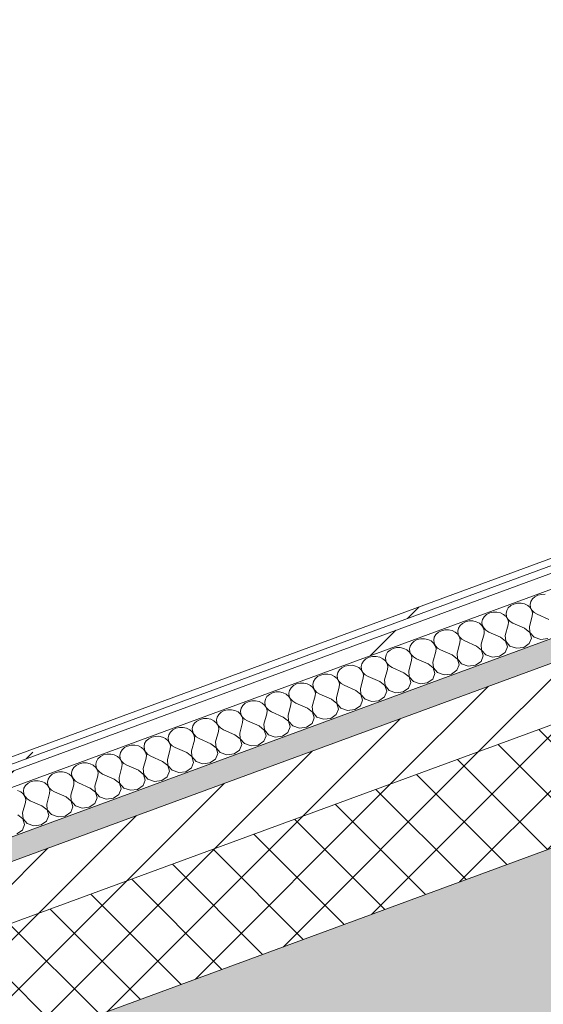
# Model space of a CAD drawing. Header units: millimetres. Extents: x -8337 to 19291, y 9509 to 21675.
# Tile 142 of 163: x 10056 to 10455, y 15941 to 16691. Entities that reach past the tile are written whole.
import ezdxf

# ---------------------------------------------------------------- set-up
doc = ezdxf.new("R2010")
doc.units = ezdxf.units.MM
doc.header["$MEASUREMENT"] = 0
doc.linetypes.add('Wipeout_Contour', pattern=[1000, 0, -1000])
doc.layers.add('12_FAÇ_Façana', color=7, linetype='Continuous')
doc.layers.add('Nuevo_08_E_Envans secs', color=7, linetype='Continuous')
for name, color, linetype, lineweight, true_color in [('12_FAÇ_Façana_Pluma_Nº__102', 7, 'Continuous', 5, 0xcccccc), ('12_FAÇ_Façana_Pluma_Nº__174', 7, 'Continuous', 13, 0xe4ad2c), ('12_FAÇ_Façana_Pluma_Nº__176', 7, 'Continuous', 15, 0x93a0c6), ('Nuevo_08_E_Envans secs_Pluma_Nº__102', 7, 'Continuous', 5, 0xcccccc), ('Nuevo_08_E_Envans secs_Pluma_Nº__171', 171, 'Continuous', 13, 0xaaaaff), ('Nuevo_08_E_Envans secs_Pluma_Nº__177', 7, 'Continuous', 15, 0xf7e046)]:
    doc.layers.add(name, color=color, linetype=linetype, lineweight=lineweight, true_color=true_color)
for name, color, linetype, lineweight in [('12_FAÇ_Façana_Pluma_Nº__2', 8, 'Continuous', 5), ('12_FAÇ_Façana_Pluma_Nº__7', 7, 'Continuous', 5), ('Nuevo_08_E_Envans secs_Pluma_Nº__1', 7, 'Continuous', 5)]:
    doc.layers.add(name, color=color, linetype=linetype, lineweight=lineweight)
pattern_1 = [(45, (0, 0), (-183.8478, 183.8478), [195, -65]), (45, (7e-14, 183.85), (-183.8478, 183.8478), [195, -65])]

# ---------------------------------------------------------------- blocks, each defined once
blk = doc.blocks.new('Elem Sección_40_1')
at = {"layer": '12_FAÇ_Façana_Pluma_Nº__102', "linetype": 'Continuous', "lineweight": 0, "true_color": 0xe5e5e5}
blk.add_hatch(color=254, dxfattribs=at).paths.add_polyline_path([(8440.8, 15316.98), (8506.81, 15200.22), (11746.65, 16391), (11729.04, 16422.14), (11684.88, 16405.91), (11636.48, 16491.53)])
at = {"layer": '12_FAÇ_Façana_Pluma_Nº__174', "linetype": 'Continuous', "lineweight": 13, "true_color": 0xe4ad2c}
h = blk.add_hatch(dxfattribs=at)
h.set_pattern_fill('SATE_Aislamiento_0001', color=42, style=0, pattern_type=2)
h.set_pattern_definition([(45, (0, 0), (-21.213203, 21.213203), []), (135, (0, 0), (21.213203, 21.213203), [])])
h.paths.add_polyline_path([(8396.8, 15394.81), (8440.8, 15316.98), (11636.48, 16491.53), (11592.47, 16569.37)])
at = {"layer": '12_FAÇ_Façana_Pluma_Nº__176', "linetype": 'Continuous', "lineweight": 0, "true_color": 0x495063}
blk.add_hatch(color=251, dxfattribs=at).paths.add_polyline_path([(11561.67, 16623.86), (8365.99, 15449.3), (8374.79, 15433.73), (11570.47, 16608.29)])
at = {"layer": '12_FAÇ_Façana_Pluma_Nº__2', "linetype": 'Continuous', "lineweight": 5}
h = blk.add_hatch(dxfattribs=at)
h.set_pattern_fill('Ceramic_0001', color=8, style=0, pattern_type=2)
h.set_pattern_definition([(45, (0, 0), (-21.213203, 21.213203), [])])
h.paths.add_polyline_path([(8374.79, 15433.73), (8396.8, 15394.81), (11592.47, 16569.37), (11570.47, 16608.29)])
at = {"layer": '12_FAÇ_Façana_Pluma_Nº__7', "color": 7, "linetype": 'Continuous', "lineweight": 5}
for p, q in [((11570.47, 16608.29), (8374.79, 15433.73)), ((11592.47, 16569.37), (8396.8, 15394.81)), ((11636.48, 16491.53), (8440.8, 15316.98))]:
    blk.add_line(p, q, dxfattribs=at)
blk = doc.blocks.new('*X191')
at = {"layer": 'Nuevo_08_E_Envans secs_Pluma_Nº__102', "color": 254, "linetype": 'Continuous', "lineweight": 5, "true_color": 0xcccccc}
for p, q in [((10445.38, 16247.36), (10444.89, 16245.15)), ((10446.59, 16249.39), (10445.38, 16247.36)), ((10448.45, 16251.07), (10446.59, 16249.39)), ((10450.8, 16252.27), (10448.45, 16251.07)), ((10453.47, 16252.91), (10450.8, 16252.27)), ((10456.26, 16252.94), (10453.47, 16252.91)), ((10416.69, 16239.39), (10414.01, 16238.75)), ((10419.47, 16239.42), (10416.69, 16239.39)), ((10422.17, 16238.83), (10419.47, 16239.42)), ((10426.98, 16240.6), (10426.5, 16238.39)), ((10428.2, 16242.63), (10426.98, 16240.6)), ((10430.05, 16244.31), (10428.2, 16242.63)), ((10432.41, 16245.51), (10430.05, 16244.31)), ((10435.08, 16246.15), (10432.41, 16245.51)), ((10437.87, 16246.18), (10435.08, 16246.15)), ((10440.56, 16245.59), (10437.87, 16246.18)), ((10442.95, 16244.44), (10440.56, 16245.59)), ((10444.86, 16242.8), (10442.95, 16244.44)), ((10446.13, 16240.8), (10444.86, 16242.8)), ((10444.89, 16245.15), (10445.18, 16242.91)), ((10445.18, 16242.91), (10446.21, 16240.83)), ((10446.69, 16238.6), (10446.13, 16240.8)), ((10446.21, 16240.83), (10447.91, 16239.05)), ((10447.91, 16239.05), (10450.15, 16237.71)), ((10395.62, 16231.99), (10393.27, 16230.78)), ((10398.29, 16232.63), (10395.62, 16231.99)), ((10401.08, 16232.66), (10398.29, 16232.63)), ((10403.77, 16232.07), (10401.08, 16232.66)), ((10406.16, 16230.92), (10403.77, 16232.07)), ((10408.59, 16233.84), (10408.1, 16231.63)), ((10408.1, 16231.63), (10408.39, 16229.39)), ((10409.8, 16235.87), (10408.59, 16233.84)), ((10411.66, 16237.54), (10409.8, 16235.87)), ((10414.01, 16238.75), (10411.66, 16237.54)), ((10424.56, 16237.68), (10422.17, 16238.83)), ((10426.46, 16236.04), (10424.56, 16237.68)), ((10427.74, 16234.04), (10426.46, 16236.04)), ((10426.5, 16238.39), (10426.78, 16236.15)), ((10426.78, 16236.15), (10427.81, 16234.07)), ((10428.29, 16231.84), (10427.74, 16234.04)), ((10427.81, 16234.07), (10429.51, 16232.28)), ((10428.08, 16229.59), (10428.29, 16231.84)), ((10429.51, 16232.28), (10431.75, 16230.95)), ((10444.3, 16228.4), (10446.47, 16236.35)), ((10446.47, 16236.35), (10446.69, 16238.6)), ((10459.02, 16233.8), (10450.15, 16237.71)), ((10374.87, 16224.02), (10373.02, 16222.35)), ((10377.23, 16225.23), (10374.87, 16224.02)), ((10379.9, 16225.87), (10377.23, 16225.23)), ((10382.69, 16225.9), (10379.9, 16225.87)), ((10385.38, 16225.31), (10382.69, 16225.9)), ((10387.77, 16224.16), (10385.38, 16225.31)), ((10389.67, 16222.52), (10387.77, 16224.16)), ((10390.19, 16227.08), (10389.71, 16224.87)), ((10389.71, 16224.87), (10389.99, 16222.63)), ((10391.41, 16229.11), (10390.19, 16227.08)), ((10393.27, 16230.78), (10391.41, 16229.11)), ((10408.07, 16229.28), (10406.16, 16230.92)), ((10409.35, 16227.28), (10408.07, 16229.28)), ((10408.39, 16229.39), (10409.42, 16227.31)), ((10409.9, 16225.07), (10409.35, 16227.28)), ((10409.42, 16227.31), (10411.12, 16225.52)), ((10409.68, 16222.83), (10409.9, 16225.07)), ((10411.12, 16225.52), (10413.36, 16224.19)), ((10422.23, 16220.28), (10413.36, 16224.19)), ((10425.91, 16221.64), (10428.08, 16229.59)), ((10440.63, 16227.04), (10431.75, 16230.95)), ((10444.57, 16223.92), (10440.63, 16227.04)), ((10444.3, 16228.4), (10444.64, 16223.95)), ((10445.88, 16219.6), (10444.57, 16223.92)), ((10444.64, 16223.95), (10447.82, 16220.31)), ((10356.48, 16217.26), (10354.62, 16215.58)), ((10358.83, 16218.47), (10356.48, 16217.26)), ((10361.5, 16219.11), (10358.83, 16218.47)), ((10364.29, 16219.14), (10361.5, 16219.11)), ((10366.98, 16218.55), (10364.29, 16219.14)), ((10369.37, 16217.39), (10366.98, 16218.55)), ((10371.28, 16215.75), (10369.37, 16217.39)), ((10371.8, 16220.32), (10371.32, 16218.11)), ((10371.32, 16218.11), (10371.6, 16215.87)), ((10373.02, 16222.35), (10371.8, 16220.32)), ((10390.95, 16220.52), (10389.67, 16222.52)), ((10389.99, 16222.63), (10391.03, 16220.54)), ((10391.5, 16218.31), (10390.95, 16220.52)), ((10391.03, 16220.54), (10392.73, 16218.76)), ((10391.29, 16216.07), (10391.5, 16218.31)), ((10392.73, 16218.76), (10394.97, 16217.42)), ((10403.84, 16213.52), (10394.97, 16217.42)), ((10407.52, 16214.87), (10409.68, 16222.83)), ((10426.17, 16217.16), (10422.23, 16220.28)), ((10425.91, 16221.64), (10426.25, 16217.19)), ((10427.49, 16212.84), (10426.17, 16217.16)), ((10426.25, 16217.19), (10429.43, 16213.55)), ((10444.18, 16215.36), (10445.88, 16219.6)), ((10447.82, 16220.31), (10452.91, 16218.57)), ((10452.91, 16218.57), (10458.37, 16219.24)), ((10338.08, 16210.5), (10336.23, 16208.82)), ((10340.44, 16211.71), (10338.08, 16210.5)), ((10343.11, 16212.35), (10340.44, 16211.71)), ((10345.9, 16212.38), (10343.11, 16212.35)), ((10348.59, 16211.79), (10345.9, 16212.38)), ((10350.98, 16210.63), (10348.59, 16211.79)), ((10352.89, 16208.99), (10350.98, 16210.63)), ((10354.16, 16207), (10352.89, 16208.99)), ((10353.41, 16213.56), (10352.92, 16211.35)), ((10352.92, 16211.35), (10353.21, 16209.11)), ((10353.21, 16209.11), (10354.24, 16207.02)), ((10354.62, 16215.58), (10353.41, 16213.56)), ((10370.73, 16201.35), (10372.89, 16209.31)), ((10372.56, 16213.76), (10371.28, 16215.75)), ((10371.6, 16215.87), (10372.63, 16213.78)), ((10373.11, 16211.55), (10372.56, 16213.76)), ((10372.63, 16213.78), (10374.33, 16212)), ((10372.89, 16209.31), (10373.11, 16211.55)), ((10374.33, 16212), (10376.57, 16210.66)), ((10385.44, 16206.76), (10376.57, 16210.66)), ((10389.12, 16208.11), (10391.29, 16216.07)), ((10407.78, 16210.4), (10403.84, 16213.52)), ((10407.52, 16214.87), (10407.85, 16210.43)), ((10409.1, 16206.08), (10407.78, 16210.4)), ((10407.85, 16210.43), (10411.04, 16206.79)), ((10425.79, 16208.6), (10427.49, 16212.84)), ((10429.43, 16213.55), (10434.51, 16211.81)), ((10434.51, 16211.81), (10439.97, 16212.48)), ((10439.97, 16212.48), (10444.18, 16215.36)), ((10317.83, 16202.06), (10316.62, 16200.04)), ((10319.69, 16203.74), (10317.83, 16202.06)), ((10322.04, 16204.95), (10319.69, 16203.74)), ((10324.72, 16205.59), (10322.04, 16204.95)), ((10327.5, 16205.62), (10324.72, 16205.59)), ((10330.2, 16205.03), (10327.5, 16205.62)), ((10332.59, 16203.87), (10330.2, 16205.03)), ((10334.49, 16202.23), (10332.59, 16203.87)), ((10335.77, 16200.24), (10334.49, 16202.23)), ((10335.01, 16206.8), (10334.53, 16204.59)), ((10334.53, 16204.59), (10334.81, 16202.35)), ((10334.81, 16202.35), (10335.85, 16200.26)), ((10336.23, 16208.82), (10335.01, 16206.8)), ((10352.34, 16194.59), (10354.5, 16202.55)), ((10354.72, 16204.79), (10354.16, 16207)), ((10354.24, 16207.02), (10355.94, 16205.24)), ((10354.5, 16202.55), (10354.72, 16204.79)), ((10355.94, 16205.24), (10358.18, 16203.9)), ((10367.05, 16200), (10358.18, 16203.9)), ((10389.38, 16203.64), (10385.44, 16206.76)), ((10389.12, 16208.11), (10389.46, 16203.67)), ((10390.7, 16199.32), (10389.38, 16203.64)), ((10389.46, 16203.67), (10392.64, 16200.03)), ((10403.19, 16198.96), (10407.4, 16201.84)), ((10407.4, 16201.84), (10409.1, 16206.08)), ((10411.04, 16206.79), (10416.12, 16205.05)), ((10416.12, 16205.05), (10421.58, 16205.72)), ((10421.58, 16205.72), (10425.79, 16208.6)), ((10299.44, 16195.3), (10298.22, 16193.28)), ((10301.3, 16196.98), (10299.44, 16195.3)), ((10303.65, 16198.19), (10301.3, 16196.98)), ((10306.32, 16198.83), (10303.65, 16198.19)), ((10309.11, 16198.86), (10306.32, 16198.83)), ((10311.8, 16198.27), (10309.11, 16198.86)), ((10314.19, 16197.11), (10311.8, 16198.27)), ((10316.1, 16195.47), (10314.19, 16197.11)), ((10317.38, 16193.48), (10316.1, 16195.47)), ((10316.62, 16200.04), (10316.13, 16197.83)), ((10316.13, 16197.83), (10316.42, 16195.59)), ((10316.42, 16195.59), (10317.45, 16193.5)), ((10333.94, 16187.83), (10336.11, 16195.79)), ((10336.32, 16198.03), (10335.77, 16200.24)), ((10335.85, 16200.26), (10337.55, 16198.48)), ((10336.11, 16195.79), (10336.32, 16198.03)), ((10337.55, 16198.48), (10339.79, 16197.14)), ((10348.66, 16193.24), (10339.79, 16197.14)), ((10352.34, 16194.59), (10352.67, 16190.15)), ((10370.99, 16196.88), (10367.05, 16200)), ((10370.73, 16201.35), (10371.07, 16196.91)), ((10372.31, 16192.56), (10370.99, 16196.88)), ((10371.07, 16196.91), (10374.25, 16193.27)), ((10384.79, 16192.2), (10389, 16195.08)), ((10389, 16195.08), (10390.7, 16199.32)), ((10392.64, 16200.03), (10397.72, 16198.29)), ((10397.72, 16198.29), (10403.19, 16198.96)), ((10279.83, 16186.52), (10279.35, 16184.31)), ((10281.05, 16188.54), (10279.83, 16186.52)), ((10282.9, 16190.22), (10281.05, 16188.54)), ((10285.26, 16191.43), (10282.9, 16190.22)), ((10287.93, 16192.07), (10285.26, 16191.43)), ((10290.72, 16192.1), (10287.93, 16192.07)), ((10293.41, 16191.51), (10290.72, 16192.1)), ((10295.8, 16190.35), (10293.41, 16191.51)), ((10297.71, 16188.71), (10295.8, 16190.35)), ((10298.98, 16186.71), (10297.71, 16188.71)), ((10298.22, 16193.28), (10297.74, 16191.07)), ((10297.74, 16191.07), (10298.03, 16188.83)), ((10298.03, 16188.83), (10299.06, 16186.74)), ((10299.54, 16184.51), (10298.98, 16186.71)), ((10299.06, 16186.74), (10300.76, 16184.96)), ((10315.55, 16181.07), (10317.71, 16189.03)), ((10317.93, 16191.27), (10317.38, 16193.48)), ((10317.45, 16193.5), (10319.15, 16191.72)), ((10317.71, 16189.03), (10317.93, 16191.27)), ((10319.15, 16191.72), (10321.39, 16190.38)), ((10330.26, 16186.48), (10321.39, 16190.38)), ((10334.2, 16183.36), (10330.26, 16186.48)), ((10333.94, 16187.83), (10334.28, 16183.39)), ((10352.6, 16190.12), (10348.66, 16193.24)), ((10353.91, 16185.8), (10352.6, 16190.12)), ((10352.67, 16190.15), (10355.86, 16186.51)), ((10355.86, 16186.51), (10360.94, 16184.77)), ((10366.4, 16185.44), (10370.61, 16188.32)), ((10370.61, 16188.32), (10372.31, 16192.56)), ((10374.25, 16193.27), (10379.33, 16191.53)), ((10379.33, 16191.53), (10384.79, 16192.2)), ((10261.44, 16179.76), (10260.95, 16177.55)), ((10262.65, 16181.78), (10261.44, 16179.76)), ((10264.51, 16183.46), (10262.65, 16181.78)), ((10266.86, 16184.67), (10264.51, 16183.46)), ((10269.54, 16185.31), (10266.86, 16184.67)), ((10272.32, 16185.34), (10269.54, 16185.31)), ((10275.02, 16184.75), (10272.32, 16185.34)), ((10277.41, 16183.59), (10275.02, 16184.75)), ((10279.31, 16181.95), (10277.41, 16183.59)), ((10280.59, 16179.95), (10279.31, 16181.95)), ((10279.35, 16184.31), (10279.63, 16182.07)), ((10279.63, 16182.07), (10280.66, 16179.98)), ((10281.14, 16177.75), (10280.59, 16179.95)), ((10280.66, 16179.98), (10282.36, 16178.2)), ((10297.15, 16174.31), (10299.32, 16182.27)), ((10299.32, 16182.27), (10299.54, 16184.51)), ((10300.76, 16184.96), (10303, 16183.62)), ((10311.87, 16179.72), (10303, 16183.62)), ((10315.81, 16176.6), (10311.87, 16179.72)), ((10315.55, 16181.07), (10315.88, 16176.63)), ((10333.82, 16174.8), (10335.52, 16179.04)), ((10335.52, 16179.04), (10334.2, 16183.36)), ((10334.28, 16183.39), (10337.46, 16179.75)), ((10337.46, 16179.75), (10342.54, 16178.01)), ((10348, 16178.68), (10352.21, 16181.56)), ((10352.21, 16181.56), (10353.91, 16185.8)), ((10360.94, 16184.77), (10366.4, 16185.44)), ((10232.75, 16171.79), (10230.07, 16171.15)), ((10235.54, 16171.82), (10232.75, 16171.79)), ((10238.23, 16171.23), (10235.54, 16171.82)), ((10243.04, 16173), (10242.56, 16170.78)), ((10244.26, 16175.02), (10243.04, 16173)), ((10246.12, 16176.7), (10244.26, 16175.02)), ((10248.47, 16177.91), (10246.12, 16176.7)), ((10251.14, 16178.55), (10248.47, 16177.91)), ((10253.93, 16178.58), (10251.14, 16178.55)), ((10256.62, 16177.99), (10253.93, 16178.58)), ((10259.01, 16176.83), (10256.62, 16177.99)), ((10260.92, 16175.19), (10259.01, 16176.83)), ((10262.2, 16173.19), (10260.92, 16175.19)), ((10260.95, 16177.55), (10261.24, 16175.31)), ((10261.24, 16175.31), (10262.27, 16173.22)), ((10262.75, 16170.99), (10262.2, 16173.19)), ((10262.27, 16173.22), (10263.97, 16171.44)), ((10263.97, 16171.44), (10266.21, 16170.1)), ((10278.76, 16167.55), (10280.93, 16175.51)), ((10280.93, 16175.51), (10281.14, 16177.75)), ((10282.36, 16178.2), (10284.6, 16176.86)), ((10293.48, 16172.96), (10284.6, 16176.86)), ((10297.42, 16169.84), (10293.48, 16172.96)), ((10297.15, 16174.31), (10297.49, 16169.87)), ((10315.43, 16168.04), (10317.13, 16172.28)), ((10317.13, 16172.28), (10315.81, 16176.6)), ((10315.88, 16176.63), (10319.07, 16172.99)), ((10319.07, 16172.99), (10324.15, 16171.25)), ((10324.15, 16171.25), (10329.61, 16171.91)), ((10329.61, 16171.91), (10333.82, 16174.8)), ((10342.54, 16178.01), (10348, 16178.68)), ((10211.68, 16164.38), (10209.33, 16163.18)), ((10214.35, 16165.03), (10211.68, 16164.38)), ((10217.14, 16165.05), (10214.35, 16165.03)), ((10219.83, 16164.47), (10217.14, 16165.05)), ((10222.22, 16163.31), (10219.83, 16164.47)), ((10224.65, 16166.24), (10224.17, 16164.02)), ((10224.17, 16164.02), (10224.45, 16161.79)), ((10225.87, 16168.26), (10224.65, 16166.24)), ((10227.72, 16169.94), (10225.87, 16168.26)), ((10230.07, 16171.15), (10227.72, 16169.94)), ((10240.62, 16170.07), (10238.23, 16171.23)), ((10242.52, 16168.43), (10240.62, 16170.07)), ((10243.8, 16166.43), (10242.52, 16168.43)), ((10242.56, 16170.78), (10242.84, 16168.55)), ((10242.84, 16168.55), (10243.88, 16166.46)), ((10244.35, 16164.23), (10243.8, 16166.43)), ((10243.88, 16166.46), (10245.58, 16164.68)), ((10244.14, 16161.99), (10244.35, 16164.23)), ((10245.58, 16164.68), (10247.82, 16163.34)), ((10260.37, 16160.79), (10262.53, 16168.75)), ((10262.53, 16168.75), (10262.75, 16170.99)), ((10275.08, 16166.2), (10266.21, 16170.1)), ((10279.02, 16163.08), (10275.08, 16166.2)), ((10278.76, 16167.55), (10279.1, 16163.11)), ((10297.03, 16161.28), (10298.73, 16165.52)), ((10298.73, 16165.52), (10297.42, 16169.84)), ((10297.49, 16169.87), (10300.67, 16166.23)), ((10300.67, 16166.23), (10305.76, 16164.48)), ((10305.76, 16164.48), (10311.22, 16165.15)), ((10311.22, 16165.15), (10315.43, 16168.04)), ((10190.93, 16156.42), (10189.08, 16154.74)), ((10193.29, 16157.62), (10190.93, 16156.42)), ((10195.96, 16158.27), (10193.29, 16157.62)), ((10198.75, 16158.29), (10195.96, 16158.27)), ((10201.44, 16157.71), (10198.75, 16158.29)), ((10203.83, 16156.55), (10201.44, 16157.71)), ((10205.74, 16154.91), (10203.83, 16156.55)), ((10206.26, 16159.48), (10205.77, 16157.26)), ((10205.77, 16157.26), (10206.06, 16155.03)), ((10207.47, 16161.5), (10206.26, 16159.48)), ((10209.33, 16163.18), (10207.47, 16161.5)), ((10224.13, 16161.67), (10222.22, 16163.31)), ((10225.41, 16159.67), (10224.13, 16161.67)), ((10224.45, 16161.79), (10225.48, 16159.7)), ((10225.96, 16157.47), (10225.41, 16159.67)), ((10225.48, 16159.7), (10227.18, 16157.92)), ((10225.74, 16155.23), (10225.96, 16157.47)), ((10227.18, 16157.92), (10229.42, 16156.58)), ((10238.29, 16152.68), (10229.42, 16156.58)), ((10241.97, 16154.03), (10244.14, 16161.99)), ((10256.69, 16159.44), (10247.82, 16163.34)), ((10260.63, 16156.32), (10256.69, 16159.44)), ((10260.37, 16160.79), (10260.7, 16156.35)), ((10278.64, 16154.52), (10280.34, 16158.75)), ((10280.34, 16158.75), (10279.02, 16163.08)), ((10279.1, 16163.11), (10282.28, 16159.47)), ((10282.28, 16159.47), (10287.36, 16157.72)), ((10287.36, 16157.72), (10292.82, 16158.39)), ((10292.82, 16158.39), (10297.03, 16161.28)), ((10172.54, 16149.66), (10170.68, 16147.98)), ((10174.89, 16150.86), (10172.54, 16149.66)), ((10177.57, 16151.51), (10174.89, 16150.86)), ((10180.35, 16151.53), (10177.57, 16151.51)), ((10183.05, 16150.95), (10180.35, 16151.53)), ((10185.44, 16149.79), (10183.05, 16150.95)), ((10187.34, 16148.15), (10185.44, 16149.79)), ((10187.86, 16152.72), (10187.38, 16150.5)), ((10187.38, 16150.5), (10187.66, 16148.27)), ((10189.08, 16154.74), (10187.86, 16152.72)), ((10207.01, 16152.91), (10205.74, 16154.91)), ((10206.06, 16155.03), (10207.09, 16152.94)), ((10207.57, 16150.71), (10207.01, 16152.91)), ((10207.09, 16152.94), (10208.79, 16151.16)), ((10207.35, 16148.47), (10207.57, 16150.71)), ((10208.79, 16151.16), (10211.03, 16149.82)), ((10219.9, 16145.92), (10211.03, 16149.82)), ((10223.58, 16147.27), (10225.74, 16155.23)), ((10242.23, 16149.56), (10238.29, 16152.68)), ((10241.97, 16154.03), (10242.31, 16149.59)), ((10243.55, 16145.23), (10242.23, 16149.56)), ((10242.31, 16149.59), (10245.49, 16145.95)), ((10260.24, 16147.76), (10261.94, 16151.99)), ((10261.94, 16151.99), (10260.63, 16156.32)), ((10260.7, 16156.35), (10263.89, 16152.71)), ((10263.89, 16152.71), (10268.97, 16150.96)), ((10268.97, 16150.96), (10274.43, 16151.63)), ((10274.43, 16151.63), (10278.64, 16154.52)), ((10154.15, 16142.9), (10152.29, 16141.22)), ((10156.5, 16144.1), (10154.15, 16142.9)), ((10159.17, 16144.74), (10156.5, 16144.1)), ((10161.96, 16144.77), (10159.17, 16144.74)), ((10164.65, 16144.19), (10161.96, 16144.77)), ((10167.04, 16143.03), (10164.65, 16144.19)), ((10168.95, 16141.39), (10167.04, 16143.03)), ((10170.23, 16139.39), (10168.95, 16141.39)), ((10169.47, 16145.96), (10168.98, 16143.74)), ((10168.98, 16143.74), (10169.27, 16141.51)), ((10169.27, 16141.51), (10170.3, 16139.42)), ((10170.68, 16147.98), (10169.47, 16145.96)), ((10186.79, 16133.75), (10188.96, 16141.71)), ((10188.62, 16146.15), (10187.34, 16148.15)), ((10187.66, 16148.27), (10188.69, 16146.18)), ((10189.17, 16143.95), (10188.62, 16146.15)), ((10188.69, 16146.18), (10190.4, 16144.4)), ((10188.96, 16141.71), (10189.17, 16143.95)), ((10190.4, 16144.4), (10192.64, 16143.06)), ((10201.51, 16139.16), (10192.64, 16143.06)), ((10205.18, 16140.51), (10207.35, 16148.47)), ((10223.84, 16142.8), (10219.9, 16145.92)), ((10223.58, 16147.27), (10223.91, 16142.82)), ((10225.16, 16138.47), (10223.84, 16142.8)), ((10223.91, 16142.82), (10227.1, 16139.19)), ((10241.85, 16141), (10243.55, 16145.23)), ((10245.49, 16145.95), (10250.57, 16144.2)), ((10250.57, 16144.2), (10256.04, 16144.87)), ((10256.04, 16144.87), (10260.24, 16147.76)), ((10133.9, 16134.46), (10132.68, 16132.44)), ((10135.75, 16136.14), (10133.9, 16134.46)), ((10138.11, 16137.34), (10135.75, 16136.14)), ((10140.78, 16137.98), (10138.11, 16137.34)), ((10143.57, 16138.01), (10140.78, 16137.98)), ((10146.26, 16137.43), (10143.57, 16138.01)), ((10148.65, 16136.27), (10146.26, 16137.43)), ((10150.56, 16134.63), (10148.65, 16136.27)), ((10151.83, 16132.63), (10150.56, 16134.63)), ((10151.07, 16139.2), (10150.59, 16136.98)), ((10150.59, 16136.98), (10150.88, 16134.75)), ((10150.88, 16134.75), (10151.91, 16132.66)), ((10152.29, 16141.22), (10151.07, 16139.2)), ((10168.4, 16126.99), (10170.56, 16134.95)), ((10170.78, 16137.19), (10170.23, 16139.39)), ((10170.3, 16139.42), (10172, 16137.64)), ((10170.56, 16134.95), (10170.78, 16137.19)), ((10172, 16137.64), (10174.24, 16136.3)), ((10183.11, 16132.4), (10174.24, 16136.3)), ((10205.45, 16136.04), (10201.51, 16139.16)), ((10205.18, 16140.51), (10205.52, 16136.06)), ((10206.76, 16131.71), (10205.45, 16136.04)), ((10205.52, 16136.06), (10208.71, 16132.43)), ((10219.25, 16131.35), (10223.46, 16134.24)), ((10223.46, 16134.24), (10225.16, 16138.47)), ((10227.1, 16139.19), (10232.18, 16137.44)), ((10232.18, 16137.44), (10237.64, 16138.11)), ((10237.64, 16138.11), (10241.85, 16141)), ((10115.5, 16127.7), (10114.29, 16125.67)), ((10117.36, 16129.38), (10115.5, 16127.7)), ((10119.71, 16130.58), (10117.36, 16129.38)), ((10122.38, 16131.22), (10119.71, 16130.58)), ((10125.17, 16131.25), (10122.38, 16131.22)), ((10127.86, 16130.67), (10125.17, 16131.25)), ((10130.25, 16129.51), (10127.86, 16130.67)), ((10132.16, 16127.87), (10130.25, 16129.51)), ((10133.44, 16125.87), (10132.16, 16127.87)), ((10132.68, 16132.44), (10132.2, 16130.22)), ((10132.2, 16130.22), (10132.48, 16127.99)), ((10132.48, 16127.99), (10133.51, 16125.9)), ((10150, 16120.23), (10152.17, 16128.19)), ((10152.38, 16130.43), (10151.83, 16132.63)), ((10151.91, 16132.66), (10153.61, 16130.88)), ((10152.17, 16128.19), (10152.38, 16130.43)), ((10153.61, 16130.88), (10155.85, 16129.54)), ((10164.72, 16125.64), (10155.85, 16129.54)), ((10168.4, 16126.99), (10168.73, 16122.54)), ((10187.05, 16129.28), (10183.11, 16132.4)), ((10186.79, 16133.75), (10187.13, 16129.3)), ((10188.37, 16124.95), (10187.05, 16129.28)), ((10187.13, 16129.3), (10190.31, 16125.67)), ((10200.85, 16124.59), (10205.06, 16127.48)), ((10205.06, 16127.48), (10206.76, 16131.71)), ((10208.71, 16132.43), (10213.79, 16130.68)), ((10213.79, 16130.68), (10219.25, 16131.35)), ((10095.89, 16118.91), (10095.41, 16116.7)), ((10097.11, 16120.94), (10095.89, 16118.91)), ((10098.96, 16122.62), (10097.11, 16120.94)), ((10101.32, 16123.82), (10098.96, 16122.62)), ((10103.99, 16124.46), (10101.32, 16123.82)), ((10106.78, 16124.49), (10103.99, 16124.46)), ((10109.47, 16123.9), (10106.78, 16124.49)), ((10111.86, 16122.75), (10109.47, 16123.9)), ((10113.77, 16121.11), (10111.86, 16122.75)), ((10115.05, 16119.11), (10113.77, 16121.11)), ((10114.29, 16125.67), (10113.8, 16123.46)), ((10113.8, 16123.46), (10114.09, 16121.22)), ((10114.09, 16121.22), (10115.12, 16119.14)), ((10115.6, 16116.91), (10115.05, 16119.11)), ((10115.12, 16119.14), (10116.82, 16117.36)), ((10131.61, 16113.47), (10133.78, 16121.43)), ((10133.99, 16123.67), (10133.44, 16125.87)), ((10133.51, 16125.9), (10135.21, 16124.12)), ((10133.78, 16121.43), (10133.99, 16123.67)), ((10135.21, 16124.12), (10137.45, 16122.78)), ((10146.32, 16118.87), (10137.45, 16122.78)), ((10150, 16120.23), (10150.34, 16115.78)), ((10168.66, 16122.52), (10164.72, 16125.64)), ((10169.98, 16118.19), (10168.66, 16122.52)), ((10168.73, 16122.54), (10171.92, 16118.91)), ((10171.92, 16118.91), (10177, 16117.16)), ((10182.46, 16117.83), (10186.67, 16120.71)), ((10186.67, 16120.71), (10188.37, 16124.95)), ((10190.31, 16125.67), (10195.39, 16123.92)), ((10195.39, 16123.92), (10200.85, 16124.59)), ((10077.5, 16112.15), (10077.02, 16109.94)), ((10078.72, 16114.18), (10077.5, 16112.15)), ((10080.57, 16115.86), (10078.72, 16114.18)), ((10082.92, 16117.06), (10080.57, 16115.86)), ((10085.6, 16117.7), (10082.92, 16117.06)), ((10088.39, 16117.73), (10085.6, 16117.7)), ((10091.08, 16117.14), (10088.39, 16117.73)), ((10093.47, 16115.99), (10091.08, 16117.14)), ((10095.37, 16114.35), (10093.47, 16115.99)), ((10096.65, 16112.35), (10095.37, 16114.35)), ((10095.41, 16116.7), (10095.69, 16114.46)), ((10095.69, 16114.46), (10096.73, 16112.38)), ((10097.2, 16110.15), (10096.65, 16112.35)), ((10096.73, 16112.38), (10098.43, 16110.59)), ((10113.22, 16106.71), (10115.38, 16114.66)), ((10115.38, 16114.66), (10115.6, 16116.91)), ((10116.82, 16117.36), (10119.06, 16116.02)), ((10127.93, 16112.11), (10119.06, 16116.02)), ((10131.87, 16108.99), (10127.93, 16112.11)), ((10131.61, 16113.47), (10131.95, 16109.02)), ((10150.27, 16115.76), (10146.32, 16118.87)), ((10149.88, 16107.19), (10151.58, 16111.43)), ((10151.58, 16111.43), (10150.27, 16115.76)), ((10150.34, 16115.78), (10153.52, 16112.14)), ((10153.52, 16112.14), (10158.61, 16110.4)), ((10164.07, 16111.07), (10168.28, 16113.95)), ((10168.28, 16113.95), (10169.98, 16118.19)), ((10177, 16117.16), (10182.46, 16117.83)), ((10059.11, 16105.39), (10058.62, 16103.18)), ((10060.32, 16107.42), (10059.11, 16105.39)), ((10062.18, 16109.09), (10060.32, 16107.42)), ((10064.53, 16110.3), (10062.18, 16109.09)), ((10067.2, 16110.94), (10064.53, 16110.3)), ((10069.99, 16110.97), (10067.2, 16110.94)), ((10072.68, 16110.38), (10069.99, 16110.97)), ((10075.07, 16109.23), (10072.68, 16110.38)), ((10076.98, 16107.59), (10075.07, 16109.23)), ((10078.26, 16105.59), (10076.98, 16107.59)), ((10077.02, 16109.94), (10077.3, 16107.7)), ((10077.3, 16107.7), (10078.33, 16105.62)), ((10078.81, 16103.38), (10078.26, 16105.59)), ((10078.33, 16105.62), (10080.03, 16103.83)), ((10094.82, 16099.95), (10096.99, 16107.9)), ((10096.99, 16107.9), (10097.2, 16110.15)), ((10098.43, 16110.59), (10100.67, 16109.26)), ((10109.54, 16105.35), (10100.67, 16109.26)), ((10113.48, 16102.23), (10109.54, 16105.35)), ((10113.22, 16106.71), (10113.55, 16102.26)), ((10131.49, 16100.43), (10133.19, 16104.67)), ((10133.19, 16104.67), (10131.87, 16108.99)), ((10131.95, 16109.02), (10135.13, 16105.38)), ((10135.13, 16105.38), (10140.21, 16103.64)), ((10140.21, 16103.64), (10145.67, 16104.31)), ((10145.67, 16104.31), (10149.88, 16107.19)), ((10158.61, 16110.4), (10164.07, 16111.07)), ((10056.68, 16102.47), (10054.29, 16103.62)), ((10058.59, 16100.83), (10056.68, 16102.47)), ((10059.86, 16098.83), (10058.59, 16100.83)), ((10058.62, 16103.18), (10058.91, 16100.94)), ((10058.91, 16100.94), (10059.94, 16098.86)), ((10060.42, 16096.62), (10059.86, 16098.83)), ((10059.94, 16098.86), (10061.64, 16097.07)), ((10060.2, 16094.38), (10060.42, 16096.62)), ((10061.64, 16097.07), (10063.88, 16095.74)), ((10076.43, 16093.18), (10078.59, 16101.14)), ((10078.59, 16101.14), (10078.81, 16103.38)), ((10080.03, 16103.83), (10082.27, 16102.5)), ((10091.14, 16098.59), (10082.27, 16102.5)), ((10095.08, 16095.47), (10091.14, 16098.59)), ((10094.82, 16099.95), (10095.16, 16095.5)), ((10113.09, 16093.67), (10114.79, 16097.91)), ((10114.79, 16097.91), (10113.48, 16102.23)), ((10113.55, 16102.26), (10116.74, 16098.62)), ((10116.74, 16098.62), (10121.82, 16096.88)), ((10121.82, 16096.88), (10127.28, 16097.55)), ((10127.28, 16097.55), (10131.49, 16100.43)), ((10058.03, 16086.42), (10060.2, 16094.38)), ((10072.75, 16091.83), (10063.88, 16095.74)), ((10076.69, 16088.71), (10072.75, 16091.83)), ((10076.43, 16093.18), (10076.76, 16088.74)), ((10094.7, 16086.91), (10096.4, 16091.15)), ((10096.4, 16091.15), (10095.08, 16095.47)), ((10095.16, 16095.5), (10098.34, 16091.86)), ((10098.34, 16091.86), (10103.42, 16090.12)), ((10103.42, 16090.12), (10108.89, 16090.79)), ((10108.89, 16090.79), (10113.09, 16093.67)), ((10058.3, 16081.95), (10054.36, 16085.07)), ((10058.03, 16086.42), (10058.37, 16081.98)), ((10059.61, 16077.63), (10058.3, 16081.95)), ((10058.37, 16081.98), (10061.55, 16078.34)), ((10076.31, 16080.15), (10078.01, 16084.39)), ((10078.01, 16084.39), (10076.69, 16088.71)), ((10076.76, 16088.74), (10079.95, 16085.1)), ((10079.95, 16085.1), (10085.03, 16083.36)), ((10085.03, 16083.36), (10090.49, 16084.03)), ((10090.49, 16084.03), (10094.7, 16086.91)), ((10057.91, 16073.39), (10059.61, 16077.63)), ((10061.55, 16078.34), (10066.64, 16076.6)), ((10066.64, 16076.6), (10072.1, 16077.27)), ((10072.1, 16077.27), (10076.31, 16080.15)), ((10053.7, 16070.51), (10057.91, 16073.39))]:
    blk.add_line(p, q, dxfattribs=at)
blk = doc.blocks.new('Elem Sección_142_1')
at = {"layer": 'Nuevo_08_E_Envans secs', "lineweight": 0}
blk.add_blockref('*X191', (0, 0), dxfattribs=at)
at = {"color": 254, "linetype": 'Wipeout_Contour', "lineweight": 0, "ltscale": 75793.584164}
blk.add_wipeout([(8342.67, 15490.56), (8348.39, 15480.44), (11588.23, 16671.22), (11582.51, 16681.34)], dxfattribs=at).dxf.layer = 'Nuevo_08_E_Envans secs'
at = {"layer": 'Nuevo_08_E_Envans secs_Pluma_Nº__177', "linetype": 'Continuous', "lineweight": 15, "true_color": 0xf7e046}
h = blk.add_hatch(dxfattribs=at)
h.set_pattern_fill('Panellat_HPL_0001', color=53, style=0, pattern_type=2)
h.set_pattern_definition(pattern_1)
h.paths.add_polyline_path([(8342.67, 15490.56), (8348.39, 15480.44), (11588.23, 16671.22), (11582.51, 16681.34)])
at = {"color": 254, "linetype": 'Wipeout_Contour', "lineweight": 0, "ltscale": 75820.402023}
blk.add_wipeout([(8337.39, 15499.9), (8340.03, 15495.23), (11579.87, 16686.01), (11577.23, 16690.68)], dxfattribs=at).dxf.layer = 'Nuevo_08_E_Envans secs'
at = {"layer": 'Nuevo_08_E_Envans secs_Pluma_Nº__171', "linetype": 'Continuous', "lineweight": 13, "true_color": 0xaaaaff}
h = blk.add_hatch(dxfattribs=at)
h.set_pattern_fill('Panellat_HPL_0001', color=161, style=0, pattern_type=2)
h.set_pattern_definition(pattern_1)
h.paths.add_polyline_path([(8337.39, 15499.9), (8340.03, 15495.23), (11579.87, 16686.01), (11577.23, 16690.68)])
at = {"layer": 'Nuevo_08_E_Envans secs_Pluma_Nº__1', "color": 7, "linetype": 'Continuous', "lineweight": 5}
for p, q in [((11577.23, 16690.68), (8337.39, 15499.9)), ((11579.87, 16686.01), (8340.03, 15495.23)), ((11582.51, 16681.34), (8342.67, 15490.56)), ((11588.23, 16671.22), (8348.39, 15480.44))]:
    blk.add_line(p, q, dxfattribs=at)
at = {"layer": 'Nuevo_08_E_Envans secs_Pluma_Nº__1', "color": 7, "linetype": 'Continuous', "lineweight": 5, "flags": 128}
blk.add_lwpolyline([(11605.83, 16640.09), (11561.67, 16623.86), (8365.99, 15449.3)], dxfattribs=at)

msp = doc.modelspace()

# ---------------------------------------------------------------- block references
at = {"layer": '12_FAÇ_Façana', "lineweight": 0}
msp.add_blockref('Elem Sección_40_1', (0, 0), dxfattribs=at)

# ---------------------------------------------------------------- next in the draw order: block references
at = {"layer": 'Nuevo_08_E_Envans secs', "lineweight": 0}
msp.add_blockref('Elem Sección_142_1', (0, 0), dxfattribs=at)

doc.saveas('drawing.dxf')
